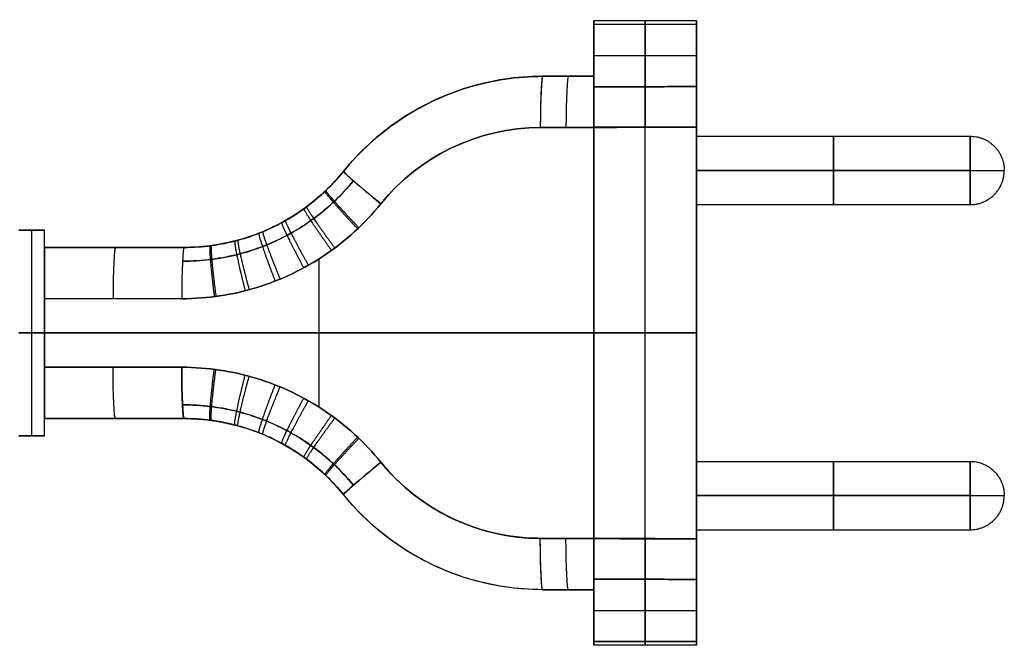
# Model space of a CAD drawing. Header units: millimetres. Extents: x -118 to 2604, y -119 to 118.
# Tile 174 of 174: x 2547 to 2604, y -18 to 18. Entities that reach past the tile are written whole.
import ezdxf

# ---------------------------------------------------------------- set-up
doc = ezdxf.new("R2010")
doc.units = ezdxf.units.MM
doc.layers.add('Layer 01', color=7, linetype='Continuous', true_color=0x000000)

msp = doc.modelspace()

# ---------------------------------------------------------------- linework, layer by layer
at = {"layer": 'Layer 01'}
for p, q in [((2580.142, 18.238, -285.306), (2580.142, 15, -285.306)), ((2586.142, 18.238, -285.306), (2580.142, 18.238, -285.306)), ((2583.142, 18.031, -284.696), (2583.142, 14.392, -279.966)), ((2583.142, 14.392, -290.646), (2583.142, 18.031, -285.916)), ((2586.142, 11.5, -285.306), (2586.142, 18.238, -285.306)), ((2580.142, 16.44, -287.981), (2580.142, 16.44, -282.631)), ((2580.142, 16.207, -282.325), (2586.142, 16.207, -282.325)), ((2580.142, 16.207, -288.286), (2586.142, 16.207, -288.286)), ((2577.142, 15, -285.306), (2580.142, 15, -285.306)), ((2578.642, 15, -288.733), (2578.642, 15, -281.879)), ((2577.01, 12, -291.66), (2577.002, 12, -291.659)), ((2586.142, 12.023, -278.806), (2580.142, 12.023, -278.806)), ((2586.142, 12.023, -291.806), (2580.142, 12.023, -291.806)), ((2583.142, -12.02, -278.806), (2583.142, 12.02, -278.806)), ((2583.142, -12.017, -291.806), (2583.142, 12.02, -291.806)), ((2586.142, 11.5, -285.306), (2602.142, 11.5, -285.306)), ((2586.142, -7.5, -285.306), (2586.142, 7.5, -285.306)), ((2586.142, 7.5, -285.306), (2602.142, 7.5, -285.306)), ((2546.5, 6, -285.306), (2548, 6, -285.306)), ((2547.25, -6, -279.306), (2547.25, 6, -279.306)), ((2547.25, -6, -291.306), (2547.25, 6, -291.306)), ((2547.25, 6, -291.306), (2547.25, 6, -279.306)), ((2548, 5, -285.306), (2548, 6, -285.306)), ((2548, 5, -285.306), (2556.166, 5, -285.306)), ((2548, 5, -283.309), (2556.166, 5, -282.928)), ((2552.083, 5, -287.493), (2552.083, 5, -283.119)), ((2564.071, -4.341, -279.556), (2564.071, 4.341, -279.556)), ((2564.071, -4.341, -291.056), (2564.071, 4.341, -291.056)), ((2548, 2, -290.306), (2548, 2, -290.306)), ((2580.142, 0.003, -291.806), (2548, 0.003, -290.306)), ((2548, 0, -280.306), (2580.142, 0, -278.806)), ((2586.142, 0, -291.806), (2580.142, 0, -291.806)), ((2546.5, 0, -279.306), (2548, 0, -279.306)), ((2548, 0, -291.306), (2546.5, 0, -291.306)), ((2548, 0, -291.306), (2548, 0, -290.306)), ((2548, 0, -280.306), (2548, 0, -279.306)), ((2580.142, 0, -278.806), (2586.142, 0, -278.806)), ((2586.142, 0, -291.806), (2586.142, 0, -278.806)), ((2548, -6, -285.306), (2548, -5, -285.306)), ((2548, -5, -285.306), (2556.166, -5, -285.306)), ((2556.166, -5, -282.928), (2548, -5, -283.309)), ((2552.083, -5, -283.119), (2552.083, -5, -287.493)), ((2546.5, -6, -285.306), (2548, -6, -285.306)), ((2547.25, -6, -279.306), (2547.25, -6, -291.306)), ((2586.142, -7.5, -285.306), (2602.142, -7.5, -285.306)), ((2586.142, -18.238, -285.306), (2586.142, -11.5, -285.306)), ((2586.142, -11.5, -285.306), (2602.142, -11.5, -285.306)), ((2577.01, -12, -278.952), (2577.002, -12, -278.952)), ((2586.142, -12.023, -291.806), (2580.142, -12.023, -291.806)), ((2586.142, -12.023, -278.806), (2580.142, -12.023, -278.806)), ((2583.142, -18.031, -285.916), (2583.142, -14.392, -290.646)), ((2583.142, -14.392, -279.966), (2583.142, -18.031, -284.696)), ((2577.142, -15, -288.663), (2580.142, -15, -288.803)), ((2577.142, -15, -281.949), (2577.142, -15, -288.663)), ((2577.142, -15, -285.306), (2580.142, -15, -285.306)), ((2578.642, -15, -281.879), (2578.642, -15, -288.733)), ((2580.142, -15, -285.306), (2580.142, -18.238, -285.306)), ((2580.142, -16.207, -288.286), (2586.142, -16.207, -288.286)), ((2580.142, -16.207, -282.325), (2586.142, -16.207, -282.325)), ((2580.142, -16.44, -287.981), (2580.142, -16.44, -282.631)), ((2586.142, -18.238, -285.306), (2580.142, -18.238, -285.306))]:
    msp.add_line(p, q, dxfattribs=at)
at = {"layer": 'Layer 01', "extrusion": (-1, 0, 0)}
for centre, radius, start, end in [((-17.238, -285.306, -2580.142), 1, 142.43141, 217.56859), ((-17.238, -285.306, -2583.142), 1, 142.43141, 217.56859), ((-12.023, -288.806, -2586.142), 3, 217.56859, 270), ((-12.023, -281.806, -2586.142), 3, 89.99536, 142.43141), ((-12.023, -281.806, -2583.142), 3, 89.93804, 142.16354), ((-12.023, -288.806, -2583.142), 3, 217.83648, 270.05964), ((-9.5, -285.306, -2602.142), 2, 90, 270), ((-9.5, -285.306, -2586.142), 2, 90, 270), ((-9.5, -285.306, -2586.142), 2, 270, 90), ((-9.5, -285.306, -2602.142), 2, 270, 90), ((9.5, -285.306, -2586.142), 2, 90, 270), ((9.5, -285.306, -2602.142), 2, 90, 270), ((9.5, -285.306, -2586.142), 2, 270, 90), ((9.5, -285.306, -2602.142), 2, 270, 90), ((12.023, -288.806, -2583.142), 3, 269.88535, 322.16354), ((12.023, -281.806, -2583.142), 3, 37.83648, 90.05964), ((17.238, -285.306, -2583.142), 1, 322.43141, 37.56859)]:
    msp.add_arc(centre, radius, start, end, dxfattribs=at)
at = {"layer": 'Layer 01', "extrusion": (1, 0, 0)}
for centre, radius, start, end in [((17.238, -285.306, 2586.142), 1, 322.43141, 37.56859), ((9.5, -285.306, 2594.142), 2, 270, 90), ((9.5, -285.306, 2594.142), 2, 90, 270), ((-9.5, -285.306, 2594.142), 2, 270, 90), ((-9.5, -285.306, 2594.142), 2, 90, 270), ((-12.023, -288.806, 2586.142), 3, 217.56859, 270.00464), ((-12.023, -281.806, 2586.142), 3, 90, 142.43141), ((-17.238, -285.306, 2580.142), 1, 142.43141, 217.56859), ((-17.238, -285.306, 2586.142), 1, 142.43141, 217.56859)]:
    msp.add_arc(centre, radius, start, end, dxfattribs=at)
at = {"layer": 'Layer 01', "extrusion": (0, 0, -1)}
for centre, radius, start, end in [((-2577.142, 0, 285.306), 15, 39.02337, 89.99903), ((-2556.166, 17, 285.306), 12, 219.0221, 270), ((-2556.166, -17, 285.306), 12, 90, 140.9772), ((-2577.142, 0, 285.306), 15, 269.99999, 320.9772)]:
    msp.add_arc(centre, radius, start, end, dxfattribs=at)
at = {"layer": 'Layer 01', "extrusion": (-0.998916, 6.53335e-05, 0.046552)}
msp.add_arc((-12.168, -168.379, -2587.785), 3, 180.00247, 269.99873, dxfattribs=at)
at = {"layer": 'Layer 01', "extrusion": (0.998913, 5.32907e-14, 0.046617)}
msp.add_arc((12, -401.781, 2562.699), 3, 0.00015, 89.84898, dxfattribs=at)
at = {"layer": 'Layer 01', "extrusion": (-0.998913, 6.92779e-14, 0.046617)}
msp.add_arc((-12, -168.21, -2589.299), 3, 180, 269.8494, dxfattribs=at)
at = {"layer": 'Layer 01', "extrusion": (-0.046609, -1.57847e-05, 0.998913)}
msp.add_arc((0.891, 2561.198, -398.761), 12.018, 179.9747, 230.91655, dxfattribs=at)
at = {"layer": 'Layer 01', "extrusion": (-0.046555, -0.000139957, -0.998916)}
msp.add_arc((7.765, -2587.773, 171.368), 12.018, 129.23599, 180.18012, dxfattribs=at)
at = {"layer": 'Layer 01', "extrusion": (-0.629375, -0.776543, 0.029446)}
msp.add_arc((1990.131, -240.321, -1630.477), 3, 180.00109, 267.92401, dxfattribs=at)
at = {"layer": 'Layer 01', "extrusion": (0.629403, 0.776526, 0.029316)}
msp.add_arc((-1990.078, -329.835, 1613.782), 3, 359.99967, 87.92567, dxfattribs=at)
at = {"layer": 'Layer 01', "extrusion": (0, 1, 0)}
for centre in [(-2602.142, -285.306, 9.5), (-2602.142, -285.306, -9.5)]:
    msp.add_arc(centre, 2, 90, 180, dxfattribs=at)
at = {"layer": 'Layer 01', "extrusion": (0, -1, 0)}
for centre, end in [((2602.142, -285.306, -9.5), 360), ((2602.142, -285.306, 9.5), 0)]:
    msp.add_arc(centre, 2, 270, end, dxfattribs=at)
at = {"layer": 'Layer 01', "extrusion": (0.998913, -2.93099e-14, 0.046617)}
msp.add_arc((2, -401.781, 2536.18), 3, 360, 89.99949, dxfattribs=at)
at = {"layer": 'Layer 01', "extrusion": (-0.998913, -4.61853e-14, 0.046617)}
msp.add_arc((-2, -168.21, -2562.78), 3, 180, 269.99945, dxfattribs=at)
at = {"layer": 'Layer 01', "extrusion": (0.998913, 1.54473e-10, 0.046617)}
msp.add_arc((2, -401.781, 2540.198), 3, 359.99999, 89.99898, dxfattribs=at)
at = {"layer": 'Layer 01', "extrusion": (-0.998913, -1.54077e-09, 0.046617)}
msp.add_arc((-2, -168.21, -2566.798), 3, 180, 269.99889, dxfattribs=at)
at = {"layer": 'Layer 01', "extrusion": (0.998913, 3.4861e-14, -0.046617)}
msp.add_arc((-2, -168.21, 2562.78), 3, 180, 269.99949, dxfattribs=at)
at = {"layer": 'Layer 01', "extrusion": (-0.998913, -3.88578e-14, -0.046617)}
msp.add_arc((2, -401.781, -2536.18), 3, 360, 89.99945, dxfattribs=at)
at = {"layer": 'Layer 01', "extrusion": (0.998913, -1.49521e-09, 0.046617)}
msp.add_arc((-2, -401.781, 2540.198), 3, 90.00111, 180, dxfattribs=at)
at = {"layer": 'Layer 01', "extrusion": (0.998913, -1.53828e-10, -0.046617)}
msp.add_arc((-2, -168.21, 2566.798), 3, 180, 269.99898, dxfattribs=at)
at = {"layer": 'Layer 01', "extrusion": (0.629413, -0.776519, -0.029304)}
msp.add_arc((1990.058, -240.549, 1630.531), 3, 179.9987, 267.92627, dxfattribs=at)
at = {"layer": 'Layer 01', "extrusion": (0.629383, -0.776541, 0.02934)}
msp.add_arc((1990.119, -329.874, 1613.724), 3, 92.07598, 179.99876, dxfattribs=at)
at = {"layer": 'Layer 01', "extrusion": (-0.046664, -9.18116e-05, -0.998911)}
msp.add_arc((5.052, -2587.798, 171.09), 12.018, 0.10648, 51.04911, dxfattribs=at)
at = {"layer": 'Layer 01', "extrusion": (-0.046555, 0.00013973, 0.998916)}
msp.add_arc((-7.752, 2561.208, -398.625), 12.018, 309.23571, 0.17984, dxfattribs=at)
at = {"layer": 'Layer 01', "extrusion": (0.998914, 0.000119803, -0.046593)}
msp.add_arc((-12.309, -168.273, 2587.791), 3, 179.99895, 269.99938, dxfattribs=at)
at = {"layer": 'Layer 01', "extrusion": (-0.998916, -6.53045e-05, -0.046552)}
msp.add_arc((12.168, -401.614, -2561.222), 3, 0.00247, 89.99873, dxfattribs=at)
at = {"layer": 'Layer 01', "extrusion": (0.998913, 6.21725e-14, -0.046617)}
msp.add_arc((-12, -168.21, 2589.299), 3, 179.9994, 269.89932, dxfattribs=at)
at = {"layer": 'Layer 01', "extrusion": (-0.998913, 7.28306e-14, -0.046617)}
msp.add_arc((12, -401.781, -2562.699), 3, 0, 89.8494, dxfattribs=at)
at = {"layer": 'Layer 01'}
for points, degree in [([(2580.142, 14.38, -279.957), (2580.142, 18.031, -284.696)], 1), ([(2580.142, 18.031, -285.916), (2580.142, 14.38, -290.654)], 1), ([(2586.142, 18.031, -284.696), (2580.142, 18.031, -284.696)], 1), ([(2586.142, 18.031, -285.916), (2580.142, 18.031, -285.916)], 1), ([(2586.142, 18.031, -284.696), (2586.142, 14.401, -279.977)], 1), ([(2586.142, 14.401, -290.635), (2586.142, 18.031, -285.916)], 1), ([(2577.142, 15, -288.663), (2577.127, 15, -288.662), (2577.111, 15, -288.661), (2577.095, 15, -288.661)], 3), ([(2580.142, 15, -281.809), (2577.141, 15, -281.949)], 1), ([(2577.142, 15, -288.663), (2577.141, 15, -281.949)], 1), ([(2580.142, 15, -288.803), (2577.142, 15, -288.663)], 1), ([(2580.142, 14.38, -290.654), (2580.142, 14.617, -290.342), (2580.142, 14.875, -289.797), (2580.142, 15, -289.124), (2580.142, 15, -288.803)], 3), ([(2580.142, 15, -288.803), (2580.142, 15, -281.809)], 1), ([(2580.142, 14.38, -279.957), (2580.142, 14.618, -280.27), (2580.142, 14.875, -280.815), (2580.142, 15, -281.488), (2580.142, 15, -281.809)], 3), ([(2586.142, 14.401, -279.977), (2580.142, 14.38, -279.957)], 1), ([(2580.142, 14.38, -290.654), (2586.142, 14.401, -290.635)], 1), ([(2580.142, 14.38, -279.957), (2580.142, 14.195, -279.715), (2580.142, 13.759, -279.332), (2580.142, 12.94, -278.904), (2580.142, 12.323, -278.808), (2580.142, 12.017, -278.806)], 3), ([(2580.142, 12.017, -291.806), (2580.142, 12.323, -291.804), (2580.142, 12.94, -291.708), (2580.142, 13.759, -291.279), (2580.142, 14.195, -290.897), (2580.142, 14.38, -290.654)], 3), ([(2580.142, 12.017, -278.806), (2577.002, 12, -278.952)], 1), ([(2577.002, 12, -291.659), (2580.142, 12.017, -291.806)], 1), ([(2586.142, 12.023, -278.806), (2580.142, 12.017, -278.806)], 1), ([(2580.142, 12.017, -291.806), (2586.142, 12.023, -291.806)], 1), ([(2580.142, -12.017, -278.806), (2580.142, 12.017, -278.806)], 1), ([(2580.142, 12.017, -291.806), (2580.142, -12.011, -291.806)], 1), ([(2586.142, -12.023, -278.806), (2586.142, 12.023, -278.806)], 1), ([(2586.142, 12.023, -291.806), (2586.142, -12.023, -291.806)], 1), ([(2565.489, 9.445, -288.228), (2565.489, 9.444, -282.384)], 1), ([(2602.142, 9.5, -287.306), (2586.142, 9.5, -287.306)], 1), ([(2586.142, 9.5, -283.306), (2602.142, 9.5, -283.306)], 1), ([(2567.68, 7.556, -279.388), (2566.713, 6.378, -279.433), (2564.558, 4.394, -279.533), (2560.453, 2.435, -279.725), (2557.552, 2.01, -279.86), (2556.026, 2, -279.931)], 3), ([(2548, 6, -279.306), (2546.5, 6, -279.306)], 1), ([(2546.5, 6, -291.306), (2548, 6, -291.306)], 1), ([(2548, -6, -279.306), (2548, 6, -279.306)], 1), ([(2548, -6, -291.306), (2548, 6, -291.306)], 1), ([(2548, 6, -291.306), (2548, 6, -279.306)], 1), ([(2548, 2, -280.306), (2548, 3.001, -280.306), (2548, 4.243, -281.065), (2548, 5, -282.309), (2548, 5, -283.309)], 3), ([(2548, 5, -283.309), (2548, 5, -287.303)], 1), ([(2548, 5, -287.303), (2548, 5, -288.303), (2548, 4.243, -289.547), (2548, 3.001, -290.306), (2548, 2, -290.306)], 3), ([(2556.166, 5, -282.928), (2548, 5, -283.309)], 1), ([(2556.166, 5, -287.684), (2548, 5, -287.303)], 1), ([(2556.166, 5, -282.928), (2556.166, 5, -287.684)], 1), ([(2548, 2, -290.306), (2548, -2, -290.306)], 1), ([(2548, -2, -280.306), (2548, 2, -280.306)], 1), ([(2556.026, 2, -279.931), (2548, 2, -280.306)], 1), ([(2556.026, 2, -290.68), (2548, 2, -290.306)], 1), ([(2548, -2, -290.306), (2548, -3.001, -290.306), (2548, -4.243, -289.547), (2548, -5, -288.303), (2548, -5, -287.303)], 3), ([(2548, -5, -283.309), (2548, -5, -282.309), (2548, -4.243, -281.065), (2548, -3.001, -280.306), (2548, -2, -280.306)], 3), ([(2556.026, -2, -290.68), (2548, -2, -290.306)], 1), ([(2548, -2, -280.306), (2556.026, -2, -279.931)], 1), ([(2567.68, -7.556, -291.224), (2566.713, -6.378, -291.179), (2564.558, -4.394, -291.079), (2560.453, -2.435, -290.887), (2557.552, -2.01, -290.752), (2556.026, -2, -290.68)], 3), ([(2548, -5, -287.303), (2548, -5, -283.309)], 1), ([(2548, -5, -287.303), (2556.166, -5, -287.684)], 1), ([(2548, -5, -283.309), (2556.166, -5, -282.928)], 1), ([(2556.166, -5, -287.684), (2556.166, -5, -282.928)], 1), ([(2546.5, -6, -279.306), (2548, -6, -279.306)], 1), ([(2548, -6, -291.306), (2546.5, -6, -291.306)], 1), ([(2548, -6, -279.306), (2548, -6, -291.306)], 1), ([(2577.142, -15, -288.663), (2575.659, -15, -288.606), (2572.693, -14.557, -288.497), (2568.633, -12.621, -288.344), (2566.422, -10.596, -288.264), (2565.489, -9.444, -288.228)], 3), ([(2565.489, -9.444, -282.384), (2565.489, -9.444, -288.228)], 1), ([(2602.142, -9.5, -287.306), (2586.142, -9.5, -287.306)], 1), ([(2586.142, -9.5, -283.306), (2602.142, -9.5, -283.306)], 1), ([(2580.142, -12.011, -291.806), (2577.002, -12, -291.659)], 1), ([(2577.002, -12, -278.952), (2580.142, -12.017, -278.806)], 1), ([(2580.142, -12.011, -291.806), (2580.142, -12.318, -291.804), (2580.142, -12.943, -291.708), (2580.142, -13.758, -291.279), (2580.142, -14.195, -290.897), (2580.142, -14.38, -290.654)], 3), ([(2586.142, -12.023, -291.806), (2580.142, -12.011, -291.806)], 1), ([(2580.142, -14.38, -279.957), (2580.142, -14.195, -279.715), (2580.142, -13.759, -279.333), (2580.142, -12.94, -278.904), (2580.142, -12.323, -278.808), (2580.142, -12.017, -278.806)], 3), ([(2580.142, -12.017, -278.806), (2586.142, -12.023, -278.806)], 1), ([(2580.142, -14.38, -290.654), (2580.142, -18.031, -285.916)], 1), ([(2580.142, -18.031, -284.696), (2580.142, -14.38, -279.957)], 1), ([(2580.142, -14.38, -279.957), (2580.142, -14.617, -280.269), (2580.142, -14.875, -280.815), (2580.142, -15, -281.488), (2580.142, -15, -281.809)], 3), ([(2580.142, -15, -288.803), (2580.142, -15, -289.124), (2580.142, -14.875, -289.797), (2580.142, -14.618, -290.342), (2580.142, -14.38, -290.654)], 3), ([(2586.142, -14.401, -290.635), (2580.142, -14.38, -290.654)], 1), ([(2580.142, -14.38, -279.957), (2586.142, -14.401, -279.977)], 1), ([(2586.142, -18.031, -285.916), (2586.142, -14.401, -290.635)], 1), ([(2586.142, -14.401, -279.977), (2586.142, -18.031, -284.696)], 1), ([(2577.142, -15, -281.949), (2577.127, -15, -281.95), (2577.111, -15, -281.95), (2577.096, -15, -281.951)], 3), ([(2580.142, -15, -288.803), (2577.142, -15, -288.663)], 1), ([(2577.142, -15, -288.663), (2577.142, -15, -281.949)], 1), ([(2580.142, -15, -281.809), (2577.142, -15, -281.949)], 1), ([(2580.142, -15, -281.809), (2580.142, -15, -288.803)], 1), ([(2580.142, -18.031, -285.916), (2586.142, -18.031, -285.916)], 1), ([(2586.142, -18.031, -284.696), (2580.142, -18.031, -284.696)], 1)]:
    msp.add_open_spline(points, degree=degree, dxfattribs=at)
for points, knots in [([(2565.489, 9.444, -282.384), (2566.423, 10.596, -282.348), (2568.634, 12.621, -282.268), (2572.694, 14.556, -282.114), (2575.659, 15, -282.006), (2577.141, 15, -281.949)], [0, 0, 0, 0, 4.490193, 8.980387, 13.466497, 13.466497, 13.466497, 13.466497]), ([(2577.095, 15, -288.661), (2577.095, 15, -288.661), (2577.095, 15, -288.661), (2577.095, 15, -288.661), (2575.628, 14.995, -288.605), (2572.678, 14.55, -288.497), (2568.633, 12.621, -288.344), (2566.422, 10.596, -288.264), (2565.489, 9.445, -288.228)], [-13.41951, -13.41951, -13.41951, -13.41951, -13.41951, -13.41951, -13.41951, -8.97764, -4.48867, 0, 0, 0, 0]), ([(2556.166, 5, -287.684), (2556.701, 5, -287.715), (2557.766, 5.071, -287.777), (2559.313, 5.385, -287.867), (2560.765, 5.882, -287.952), (2562.11, 6.541, -288.031), (2563.347, 7.349, -288.103), (2564.489, 8.313, -288.169), (2565.168, 9.049, -288.209), (2565.489, 9.445, -288.228)], [0, 0, 0, 0, 1.611147, 3.204225, 4.742299, 6.221639, 7.703421, 9.179325, 10.710351, 10.710351, 10.710351, 10.710351]), ([(2565.489, 9.444, -282.384), (2565.152, 9.029, -282.404), (2564.426, 8.247, -282.446), (2563.209, 7.243, -282.517), (2561.909, 6.428, -282.593), (2560.551, 5.797, -282.672), (2559.144, 5.344, -282.754), (2557.676, 5.064, -282.84), (2556.675, 5, -282.898), (2556.166, 5, -282.928)], [0, 0, 0, 0, 1.609239, 3.20087, 4.737896, 6.217031, 7.699417, 9.176697, 10.710107, 10.710107, 10.710107, 10.710107]), ([(2566.071, 8.895, -290.264), (2566.071, 8.895, -290.264), (2565.726, 8.473, -290.246), (2564.993, 7.687, -290.206), (2563.764, 6.66, -290.139), (2562.434, 5.804, -290.067), (2560.99, 5.109, -289.988), (2559.434, 4.588, -289.903), (2557.778, 4.265, -289.813), (2556.642, 4.198, -289.75), (2556.071, 4.202, -289.719)], [-0.000014, -0.000014, -0.000014, -0.000014, 0, 0.142948, 0.28075, 0.4191, 0.557223, 0.700829, 0.849571, 1, 1, 1, 1]), ([(2556.071, 4.202, -280.893), (2556.614, 4.198, -280.863), (2557.682, 4.258, -280.805), (2559.253, 4.546, -280.719), (2560.76, 5.019, -280.637), (2562.217, 5.684, -280.557), (2563.615, 6.548, -280.481), (2564.926, 7.617, -280.41), (2565.708, 8.451, -280.367), (2566.071, 8.895, -280.347)], [0, 0, 0, 0, 0.1431741, 0.2811074, 0.4195174, 0.5576238, 0.7011356, 0.8497458, 1, 1, 1, 1]), ([(2556.026, 2, -290.68), (2557.552, 2.01, -290.752), (2560.453, 2.435, -290.887), (2564.557, 4.394, -291.079), (2566.713, 6.377, -291.179), (2567.68, 7.556, -291.224)], [0, 0, 0, 0, 4.490037, 8.980074, 13.470085, 13.470085, 13.470085, 13.470085]), ([(2556.026, -2, -279.931), (2557.552, -2.01, -279.86), (2560.453, -2.435, -279.725), (2564.557, -4.394, -279.533), (2566.713, -6.377, -279.433), (2567.68, -7.556, -279.388)], [0, 0, 0, 0, 4.490037, 8.980074, 13.470085, 13.470085, 13.470085, 13.470085]), ([(2566.071, -8.895, -280.347), (2565.726, -8.473, -280.366), (2564.993, -7.686, -280.406), (2563.764, -6.66, -280.473), (2562.433, -5.804, -280.545), (2560.99, -5.109, -280.624), (2559.433, -4.588, -280.709), (2557.778, -4.265, -280.799), (2556.642, -4.198, -280.861), (2556.071, -4.202, -280.893)], [0, 0, 0, 0, 0.1429705, 0.2807828, 0.4191367, 0.5572537, 0.7008308, 0.8495614, 1, 1, 1, 1]), ([(2556.071, -4.202, -289.719), (2556.614, -4.198, -289.749), (2557.682, -4.258, -289.807), (2559.252, -4.546, -289.893), (2560.759, -5.019, -289.975), (2562.217, -5.684, -290.055), (2563.615, -6.548, -290.131), (2564.926, -7.617, -290.202), (2565.708, -8.451, -290.245), (2566.071, -8.895, -290.264)], [0, 0, 0, 0, 0.143152, 0.281074, 0.419481, 0.557593, 0.701134, 0.849755, 1, 1, 1, 1]), ([(2556.166, -5, -282.928), (2556.701, -5, -282.897), (2557.766, -5.071, -282.835), (2559.313, -5.385, -282.745), (2560.765, -5.882, -282.66), (2562.11, -6.541, -282.581), (2563.347, -7.348, -282.509), (2564.489, -8.312, -282.443), (2565.168, -9.049, -282.403), (2565.489, -9.444, -282.384)], [0, 0, 0, 0, 1.611213, 3.204134, 4.74186, 6.221108, 7.702893, 9.178878, 10.710107, 10.710107, 10.710107, 10.710107]), ([(2565.489, -9.444, -288.228), (2565.152, -9.029, -288.208), (2564.426, -8.247, -288.166), (2563.209, -7.243, -288.095), (2561.909, -6.428, -288.019), (2560.55, -5.797, -287.94), (2559.144, -5.344, -287.857), (2557.675, -5.064, -287.772), (2556.675, -5, -287.713), (2556.166, -5, -287.684)], [0, 0, 0, 0, 1.609138, 3.200891, 4.738232, 6.217424, 7.699773, 9.176937, 10.710108, 10.710108, 10.710108, 10.710108]), ([(2577.096, -15, -281.951), (2577.096, -15, -281.951), (2577.096, -15, -281.951), (2577.096, -15, -281.951), (2575.628, -14.995, -282.007), (2572.679, -14.55, -282.115), (2568.633, -12.621, -282.268), (2566.422, -10.596, -282.348), (2565.489, -9.444, -282.384)], [-13.419945, -13.419945, -13.419945, -13.419945, -13.419945, -13.419945, -13.419945, -8.977945, -4.488972, 0, 0, 0, 0])]:
    msp.add_open_spline(points, degree=3, knots=knots, dxfattribs=at)
for points, weights, degree in [([(2577.141, 15, -281.949), (2577.002, 15, -278.953), (2577.002, 12, -278.952)], [1, 0.707117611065, 1], 2), ([(2602.142, 11.5, -285.306), (2604.142, 11.5, -285.306), (2604.142, 9.5, -285.306)], [1, 0.707106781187, 1], 2), ([(2565.489, 9.444, -288.228), (2565.457, 9.406, -289.929), (2566.351, 8.634, -291.162), (2567.68, 7.556, -291.224)], [1.1715734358, 0.948627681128, 0.94295686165, 1.15456097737], 3), ([(2602.142, 9.5, -283.306), (2604.142, 9.5, -283.306), (2604.142, 9.5, -285.306)], [1, 0.707106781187, 1], 2), ([(2602.142, 7.5, -285.306), (2604.142, 7.5, -285.306), (2604.142, 9.5, -285.306)], [1, 0.707106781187, 1], 2), ([(2602.142, 9.5, -287.306), (2604.142, 9.5, -287.306), (2604.142, 9.5, -285.306)], [1, 0.707106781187, 1], 2), ([(2564.398, 8.269, -282.448), (2564.356, 8.229, -280.744), (2565.137, 7.339, -279.51), (2566.312, 6.091, -279.451)], [1.17157291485, 0.948304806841, 0.942941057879, 1.15548166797], 3), ([(2564.455, 8.323, -288.167), (2564.413, 8.283, -289.871), (2565.2, 7.399, -291.105), (2566.382, 6.158, -291.164)], [1.17157334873, 0.948335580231, 0.942942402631, 1.15539381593], 3), ([(2568.382, 8.348, -279.355), (2568.013, 7.967, -279.372), (2567.68, 7.556, -279.388)], [0.956086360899, 0.970932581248, 0.987928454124], 2), ([(2567.113, 8.019, -279.506), (2567.299, 7.865, -279.435), (2567.489, 7.71, -279.396), (2567.68, 7.556, -279.388)], [1.06556163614, 1.08896524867, 1.11863467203, 1.15456990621], 3), ([(2563.175, 7.259, -282.519), (2563.122, 7.222, -280.808), (2563.78, 6.227, -279.573), (2564.784, 4.829, -279.523)], [1.17157290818, 0.947497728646, 0.942905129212, 1.15779510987], 3), ([(2563.331, 7.374, -288.102), (2563.28, 7.336, -289.812), (2563.954, 6.353, -291.047), (2564.979, 4.972, -291.098)], [1.17157326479, 0.947614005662, 0.942909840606, 1.15746076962], 3), ([(2561.877, 6.446, -282.595), (2561.815, 6.413, -280.875), (2562.343, 5.331, -279.638), (2563.164, 3.81, -279.598)], [1.17157290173, 0.946547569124, 0.942870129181, 1.1605405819], 3), ([(2562.095, 6.567, -288.03), (2562.034, 6.532, -289.749), (2562.584, 5.464, -290.984), (2563.435, 3.962, -291.026)], [1.17157318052, 0.946705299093, 0.942875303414, 1.16008319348], 3), ([(2560.541, 5.826, -282.673), (2560.471, 5.798, -280.945), (2560.862, 4.651, -279.708), (2561.493, 3.035, -279.676)], [1.17157289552, 0.945727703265, 0.942846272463, 1.16292860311], 3), ([(2560.771, 5.919, -287.952), (2560.703, 5.89, -289.679), (2561.118, 4.753, -290.916), (2561.782, 3.151, -290.949)], [1.17157309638, 0.945858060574, 0.942849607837, 1.16254773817], 3), ([(2559.135, 5.373, -282.755), (2559.059, 5.354, -281.02), (2559.307, 4.159, -279.782), (2559.736, 2.472, -279.758)], [1.1715728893, 0.944996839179, 0.94282996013, 1.16507225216], 3), ([(2559.322, 5.422, -287.868), (2559.247, 5.402, -289.602), (2559.513, 4.212, -290.84), (2559.97, 2.534, -290.865)], [1.17157300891, 0.945097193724, 0.942831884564, 1.16477708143], 3), ([(2556.166, 5, -287.684), (2556.159, 5, -287.827), (2556.153, 4.99, -287.971), (2556.146, 4.969, -288.116)], [1.17157282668, 1.14882554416, 1.1283401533, 1.11011665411], 3), ([(2557.69, 5.097, -282.839), (2557.61, 5.087, -281.096), (2557.709, 3.861, -279.857), (2557.93, 2.128, -279.843)], [1.1715728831, 0.944125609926, 0.942816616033, 1.16764590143], 3), ([(2557.767, 5.107, -287.777), (2557.687, 5.097, -289.52), (2557.794, 3.872, -290.759), (2558.026, 2.141, -290.774)], [1.17157291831, 0.944178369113, 0.942817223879, 1.1674894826], 3), ([(2557.69, -5.097, -287.773), (2557.61, -5.087, -289.516), (2557.709, -3.861, -290.755), (2557.93, -2.128, -290.769)], [1.17157287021, 0.944125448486, 0.942816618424, 1.16764638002], 3), ([(2557.767, -5.107, -282.835), (2557.687, -5.097, -281.092), (2557.794, -3.872, -279.853), (2558.027, -2.141, -279.838)], [1.17157282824, 0.944178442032, 0.94281725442, 1.1674892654], 3), ([(2556.166, -5, -287.684), (2556.094, -5, -289.229), (2556.038, -3.992, -290.425), (2556.028, -2.428, -290.65)], [1.17157282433, 0.965343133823, 0.945028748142, 1.11062966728], 3), ([(2559.135, -5.373, -287.857), (2559.059, -5.354, -289.592), (2559.306, -4.159, -290.83), (2559.736, -2.472, -290.854)], [1.17157291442, 0.944996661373, 0.942829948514, 1.16507277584], 3), ([(2559.322, -5.422, -282.744), (2559.247, -5.402, -281.01), (2559.513, -4.212, -279.772), (2559.97, -2.534, -279.747)], [1.17157278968, 0.945097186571, 0.942831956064, 1.16477709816], 3), ([(2560.54, -5.826, -287.939), (2560.47, -5.798, -289.667), (2560.862, -4.651, -290.904), (2561.493, -3.035, -290.936)], [1.17157295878, 0.945727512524, 0.942846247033, 1.16292916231], 3), ([(2560.771, -5.919, -282.659), (2560.702, -5.89, -280.933), (2561.117, -4.753, -279.696), (2561.781, -3.151, -279.663)], [1.17157275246, 0.945857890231, 0.942849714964, 1.16254822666], 3), ([(2561.877, -6.446, -288.017), (2561.815, -6.412, -289.737), (2562.342, -5.331, -290.973), (2563.163, -3.81, -291.014)], [1.17157300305, 0.946547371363, 0.942870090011, 1.16054115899], 3), ([(2562.094, -6.567, -282.582), (2562.034, -6.532, -280.863), (2562.583, -5.464, -279.627), (2563.435, -3.961, -279.586)], [1.17157271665, 0.946705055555, 0.942875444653, 1.16008388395], 3), ([(2563.175, -7.259, -288.093), (2563.122, -7.222, -289.804), (2563.78, -6.227, -291.039), (2564.784, -4.829, -291.089)], [1.17157304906, 0.947497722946, 0.942905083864, 1.15779513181], 3), ([(2563.331, -7.374, -282.51), (2563.279, -7.335, -280.8), (2563.953, -6.352, -279.565), (2564.978, -4.972, -279.514)], [1.17157268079, 0.94761379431, 0.942910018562, 1.15746135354], 3), ([(2564.398, -8.269, -288.164), (2564.356, -8.229, -289.868), (2565.137, -7.339, -291.102), (2566.312, -6.091, -291.16)], [1.1715730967, 0.948304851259, 0.942941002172, 1.15548154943], 3), ([(2564.454, -8.322, -282.445), (2564.413, -8.283, -280.741), (2565.2, -7.398, -279.507), (2566.382, -6.158, -279.448)], [1.17157264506, 0.948335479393, 0.942942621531, 1.15539407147], 3), ([(2565.488, -9.442, -288.318), (2565.497, -9.372, -289.982), (2566.387, -8.606, -291.164), (2567.68, -7.556, -291.224)], [1.15727186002, 0.948480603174, 0.947579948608, 1.15456989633], 3), ([(2567.021, -8.095, -279.543), (2567.236, -7.917, -279.449), (2567.458, -7.736, -279.398), (2567.68, -7.556, -279.388)], [1.05477038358, 1.07959507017, 1.11285860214, 1.15456097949], 3), ([(2577.002, -12, -291.659), (2571.283, -12.001, -291.392), (2567.679, -7.556, -291.224)], [0.857377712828, 0.830883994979, 0.987930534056], 2), ([(2602.142, -7.5, -285.306), (2604.142, -7.5, -285.306), (2604.142, -9.5, -285.306)], [1, 0.707106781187, 1], 2), ([(2602.142, -9.5, -283.306), (2604.142, -9.5, -283.306), (2604.142, -9.5, -285.306)], [1, 0.707106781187, 1], 2), ([(2602.142, -11.5, -285.306), (2604.142, -11.5, -285.306), (2604.142, -9.5, -285.306)], [1, 0.707106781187, 1], 2), ([(2602.142, -9.5, -287.306), (2604.142, -9.5, -287.306), (2604.142, -9.5, -285.306)], [1, 0.707106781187, 1], 2)]:
    msp.add_rational_spline(points, weights, degree=degree, dxfattribs=at)

doc.saveas('drawing.dxf')
